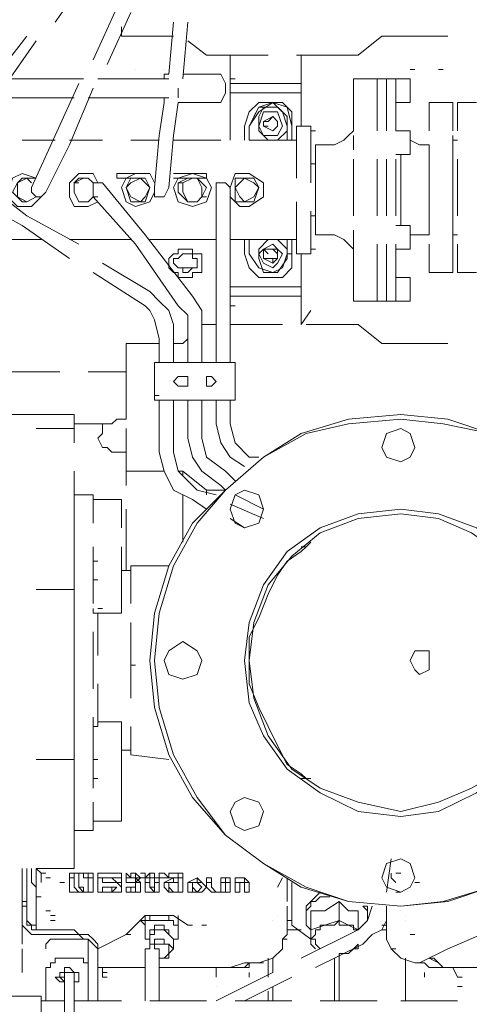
# Model space of a CAD drawing. Header units: millimetres. Extents: x 0 to 1151, y 0 to 297.
# Tile 51 of 93: x 345.72 to 349.74, y 131.4 to 140.21. Entities that reach past the tile are written whole.
import ezdxf

# ---------------------------------------------------------------- set-up
doc = ezdxf.new("R2010")
doc.units = ezdxf.units.MM
doc.header["$MEASUREMENT"] = 0
doc.layers.get('0').update_dxf_attribs({"linetype": 'CONTINUOUS'})

msp = doc.modelspace()

# ---------------------------------------------------------------- linework, layer by layer
at = {"color": 7, "linetype": 'Continuous', "lineweight": 20, "true_color": 0x000007}
for p, q in [((346.0327, 140.1903), (346.329, 140.6137)), ((346.3713, 139.8517), (346.583, 140.3173)), ((346.4983, 139.8093), (346.71, 140.275)), ((347.0487, 139.7247), (347.091, 140.1903)), ((347.1757, 139.6823), (347.218, 140.1903)), ((345.4823, 139.6823), (345.7787, 140.0633)), ((345.567, 139.5977), (345.8633, 140.021)), ((349.5463, 140.0633), (348.9537, 140.0633)), ((347.599, 139.894), (347.599, 139.8517)), ((347.599, 139.7247), (347.599, 139.8517)), ((348.234, 139.8517), (348.234, 139.894)), ((348.234, 139.8517), (348.234, 139.7247)), ((346.7523, 139.767), (346.7523, 139.767)), ((347.0063, 139.767), (347.0063, 139.767)), ((349.2077, 139.767), (349.25, 139.767)), ((349.4617, 139.767), (349.504, 139.767)), ((345.6093, 139.6823), (346.2867, 139.6823)), ((346.4137, 139.6823), (346.583, 139.6823)), ((346.9217, 139.6823), (346.583, 139.6823)), ((346.9217, 139.6823), (347.0487, 139.6823)), ((347.0487, 139.6823), (347.0063, 139.6823)), ((347.218, 139.7247), (347.1757, 139.7247)), ((347.5143, 139.7247), (347.218, 139.7247)), ((347.218, 139.7247), (347.2603, 139.7247)), ((347.599, 139.6823), (347.6413, 139.6823)), ((348.234, 139.7247), (348.234, 139.64)), ((348.234, 139.6823), (348.234, 139.6823)), ((348.6997, 139.6823), (348.6997, 139.2167)), ((348.6997, 139.6823), (348.9113, 139.6823)), ((348.9113, 139.6823), (348.9113, 139.2167)), ((348.9113, 139.6823), (348.9113, 139.2167)), ((348.9113, 139.6823), (348.996, 139.6823)), ((348.996, 139.2167), (348.996, 139.6823)), ((348.996, 139.6823), (348.996, 139.2167)), ((349.2077, 139.6823), (349.0807, 139.6823)), ((346.0327, 139.1743), (346.2443, 139.64)), ((346.1597, 139.0897), (346.3713, 139.5977)), ((347.1333, 139.513), (347.1333, 139.5977)), ((348.6997, 139.64), (348.6997, 139.513)), ((345.4823, 139.513), (346.202, 139.513)), ((346.329, 139.513), (346.583, 139.513)), ((346.583, 139.513), (346.9217, 139.513)), ((346.9217, 139.513), (347.0063, 139.513)), ((346.964, 139.1743), (347.0063, 139.4707)), ((347.0063, 139.513), (347.0063, 139.4707)), ((347.0063, 139.513), (347.0487, 139.513)), ((347.091, 139.1743), (347.1333, 139.4707)), ((347.218, 139.4707), (347.1333, 139.4707)), ((347.218, 139.4707), (347.1333, 139.4707)), ((347.218, 139.4707), (347.5143, 139.4707)), ((347.218, 139.4707), (347.2603, 139.4707)), ((347.599, 139.5553), (347.6413, 139.5553)), ((349.377, 139.4707), (349.377, 139.2167)), ((349.5887, 139.4707), (349.377, 139.4707)), ((349.5887, 139.2167), (349.5887, 139.4707)), ((349.631, 139.4707), (349.631, 139.2167)), ((349.8003, 139.4707), (349.631, 139.4707)), ((347.8953, 139.3013), (347.9377, 139.3013)), ((347.98, 139.3437), (347.98, 139.3437)), ((347.726, 139.259), (347.726, 139.132)), ((347.7683, 139.259), (347.7683, 139.132)), ((347.9377, 139.259), (347.8953, 139.259)), ((347.98, 139.2167), (348.0223, 139.259)), ((347.98, 139.2167), (347.98, 139.2167)), ((348.0223, 139.259), (348.0223, 139.259)), ((348.107, 139.132), (348.107, 139.259)), ((348.1493, 139.132), (348.1493, 139.259)), ((348.1493, 139.132), (348.1493, 139.259)), ((348.3187, 139.1743), (348.3187, 139.2167)), ((348.3187, 139.2167), (348.361, 139.2167)), ((349.2077, 139.2167), (349.0807, 139.2167)), ((346.0327, 139.132), (345.7363, 139.132)), ((346.0327, 139.1743), (345.821, 138.7087)), ((346.456, 139.132), (346.1597, 139.132)), ((346.964, 139.132), (346.71, 139.132)), ((346.964, 139.1743), (346.9217, 138.7087)), ((347.0487, 138.7087), (347.091, 139.1743)), ((347.5143, 139.132), (347.091, 139.132)), ((347.599, 139.1743), (347.599, 139.132)), ((348.1917, 138.7933), (348.1917, 139.132)), ((348.6997, 139.1743), (348.6997, 139.0473)), ((348.6997, 139.0473), (348.6997, 139.1743)), ((349.5887, 138.7933), (349.5887, 139.1743)), ((349.5887, 139.1743), (349.5887, 139.1743)), ((349.5887, 139.132), (349.631, 139.132)), ((345.948, 138.6663), (346.1597, 139.0897)), ((348.3187, 138.751), (348.3187, 139.0897)), ((348.361, 139.0897), (348.361, 138.7933)), ((348.361, 139.0897), (348.5303, 139.0897)), ((349.377, 139.0897), (349.377, 138.8357)), ((349.377, 138.7087), (349.377, 139.0897)), ((349.377, 139.0897), (349.377, 139.0897)), ((348.6997, 138.9627), (348.6997, 138.4547)), ((348.9113, 138.9627), (348.9113, 138.4547)), ((348.9113, 138.9627), (348.9113, 138.4547)), ((348.996, 138.4547), (348.996, 138.9627)), ((348.996, 138.9627), (348.996, 138.4547)), ((349.0807, 138.4547), (349.0807, 138.9627)), ((349.377, 138.9627), (349.377, 138.4547)), ((349.5887, 139.005), (349.5887, 138.751)), ((349.5887, 138.4547), (349.5887, 138.9627)), ((349.631, 138.9627), (349.631, 138.4547)), ((348.361, 138.9203), (348.3187, 138.9203)), ((347.091, 138.7933), (347.345, 138.7933)), ((345.7787, 138.4547), (345.3977, 138.751)), ((346.202, 138.751), (346.2443, 138.751)), ((346.837, 138.2853), (346.456, 138.751)), ((347.1333, 138.751), (347.1757, 138.751)), ((347.472, 138.7087), (347.472, 138.116)), ((347.599, 138.116), (347.599, 138.7087)), ((349.377, 138.7087), (349.377, 138.2853)), ((345.2707, 138.624), (345.7363, 138.37)), ((346.3713, 138.624), (346.4137, 138.624)), ((346.3713, 138.624), (346.4137, 138.624)), ((346.3713, 138.624), (346.4137, 138.624)), ((346.3713, 138.624), (346.7523, 138.2007)), ((347.345, 138.624), (347.3873, 138.624)), ((348.1917, 138.243), (348.1917, 138.5817)), ((348.361, 138.5817), (348.361, 138.2853)), ((349.377, 138.5817), (349.377, 138.2853)), ((345.7787, 138.4547), (346.2443, 138.2007)), ((345.7363, 138.37), (346.1597, 138.0737)), ((348.6997, 138.2007), (348.6997, 138.3277)), ((348.6997, 138.3277), (348.6997, 138.2007)), ((349.2077, 138.37), (349.0807, 138.37)), ((345.9057, 138.243), (345.313, 138.243)), ((346.71, 138.243), (346.1597, 138.243)), ((346.837, 138.2853), (347.2603, 137.735)), ((347.472, 138.243), (346.8793, 138.243)), ((348.1917, 138.243), (347.599, 138.243)), ((347.599, 138.243), (347.599, 137.8197)), ((347.726, 138.243), (347.726, 138.116)), ((347.7683, 138.243), (347.7683, 138.116)), ((347.7683, 138.243), (347.7683, 138.116)), ((348.107, 138.116), (348.107, 138.243)), ((348.1493, 138.116), (348.1493, 138.243)), ((348.1493, 138.116), (348.1493, 138.243)), ((348.361, 138.2853), (348.5303, 138.2853)), ((349.2923, 138.2853), (349.2077, 138.2853)), ((349.2923, 138.2853), (349.377, 138.2853)), ((349.5887, 138.2853), (349.631, 138.2853)), ((347.8953, 138.1583), (347.9377, 138.116)), ((348.0223, 138.116), (347.98, 138.1583)), ((347.98, 138.1583), (347.98, 138.1583)), ((348.0223, 138.1583), (348.0223, 138.116)), ((348.3187, 138.1583), (348.3187, 138.2007)), ((348.3187, 138.1583), (348.361, 138.1583)), ((348.6997, 138.2007), (348.6997, 137.6927)), ((348.9113, 138.2007), (348.9113, 137.6927)), ((348.9113, 138.2007), (348.9113, 137.6927)), ((348.996, 137.6927), (348.996, 138.2007)), ((348.996, 138.2007), (348.996, 137.6927)), ((349.0807, 137.6927), (349.0807, 138.2007)), ((349.377, 138.2007), (349.377, 137.9467)), ((349.5887, 137.9467), (349.5887, 138.2007)), ((349.5887, 138.2007), (349.5887, 138.2007)), ((349.631, 138.2007), (349.631, 137.9467)), ((347.472, 138.116), (347.472, 137.481)), ((347.599, 138.116), (347.599, 137.6927)), ((347.9377, 138.0737), (347.8953, 138.0737)), ((347.98, 138.0313), (347.98, 138.0737)), ((348.0223, 138.0737), (348.0223, 138.0737)), ((348.234, 138.116), (348.234, 137.8197)), ((346.456, 138.0313), (346.8793, 137.7773)), ((347.2603, 137.989), (347.1333, 137.989)), ((349.2077, 137.9043), (349.0807, 137.9043)), ((349.5887, 137.9467), (349.377, 137.9467)), ((349.8003, 137.9467), (349.631, 137.9467)), ((347.599, 137.7773), (347.599, 137.862)), ((347.599, 137.862), (347.599, 137.8197)), ((347.599, 137.862), (347.599, 137.7773)), ((347.599, 137.862), (347.599, 137.8197)), ((347.599, 137.735), (347.599, 137.8197)), ((348.6997, 137.735), (348.6997, 137.862)), ((347.599, 137.7773), (347.599, 137.6503)), ((347.599, 137.7773), (347.599, 137.7773)), ((347.599, 137.6503), (347.599, 137.735)), ((347.599, 137.735), (347.599, 137.6927)), ((348.234, 137.6927), (348.234, 137.735)), ((347.599, 137.6927), (347.599, 137.1423)), ((347.599, 137.6503), (347.6413, 137.6503)), ((348.234, 137.6503), (348.234, 137.6503)), ((348.6997, 137.6927), (348.9113, 137.6927)), ((348.9113, 137.6927), (348.996, 137.6927)), ((348.996, 137.6927), (349.0807, 137.6927)), ((348.3187, 137.608), (348.234, 137.481)), ((347.345, 137.481), (347.3873, 137.481)), ((347.3873, 137.481), (347.472, 137.481)), ((347.472, 137.481), (347.472, 137.1423)), ((347.599, 137.481), (348.0647, 137.481)), ((348.2763, 137.481), (348.742, 137.481)), ((346.964, 137.354), (346.964, 137.1423)), ((347.1757, 137.3117), (347.218, 137.354)), ((347.218, 137.4387), (347.218, 137.1423)), ((346.964, 137.3117), (346.6677, 137.3117)), ((347.1757, 137.3117), (347.091, 137.3117)), ((346.9217, 137.1), (346.9217, 137.1423)), ((346.9217, 137.1), (346.9217, 136.846)), ((347.6413, 137.1), (347.6413, 136.846)), ((346.075, 137.0577), (345.567, 137.0577)), ((346.6677, 137.0577), (346.329, 137.0577)), ((346.9217, 136.846), (346.964, 136.846)), ((346.9217, 136.846), (346.9217, 136.8037)), ((346.9217, 136.8037), (346.964, 136.8037)), ((347.091, 136.8037), (347.091, 136.338)), ((347.345, 136.8037), (347.345, 136.465)), ((347.599, 136.8037), (347.599, 136.592)), ((345.6093, 136.6767), (345.8633, 136.6767)), ((345.8633, 136.6767), (346.202, 136.6767)), ((346.202, 136.6767), (346.202, 136.4227)), ((346.202, 136.592), (346.456, 136.592)), ((345.8633, 136.5497), (346.202, 136.5497)), ((346.4137, 136.465), (346.456, 136.5073)), ((346.6677, 136.0417), (346.6677, 136.5497)), ((346.202, 136.1687), (346.202, 135.6607)), ((347.0063, 136.1687), (346.6677, 136.1687)), ((347.5143, 136.0417), (347.5567, 135.9993)), ((346.202, 135.703), (346.202, 135.957)), ((347.1757, 135.5337), (347.1757, 135.957)), ((347.3873, 135.957), (347.3873, 135.9993)), ((347.6413, 135.957), (347.8953, 135.83)), ((346.202, 135.9147), (346.202, 135.9147)), ((346.3713, 135.9147), (346.6253, 135.9147)), ((346.6253, 135.6607), (346.6253, 135.9147)), ((347.2603, 135.9147), (347.3873, 135.83)), ((347.599, 135.8723), (347.8953, 135.7453)), ((346.6677, 135.2797), (346.6677, 135.83)), ((347.599, 135.7453), (347.726, 135.6607)), ((346.202, 135.4913), (346.202, 135.4913)), ((346.202, 134.9833), (346.202, 135.4913)), ((346.3713, 134.9833), (346.3713, 135.4913)), ((346.6253, 135.4913), (346.6253, 135.3643)), ((346.202, 135.4067), (346.202, 135.1103)), ((346.202, 135.3643), (346.202, 135.3643)), ((346.3713, 135.1103), (346.3713, 135.4067)), ((346.3713, 135.3643), (346.4137, 135.3643)), ((346.3713, 135.3643), (346.4137, 135.3643)), ((346.6253, 135.1103), (346.6253, 135.4067)), ((346.6253, 135.3643), (346.6253, 135.195)), ((346.6253, 135.2797), (346.71, 135.2797)), ((346.71, 135.322), (346.71, 135.068)), ((346.71, 135.322), (347.0487, 135.322)), ((346.71, 134.9833), (346.71, 135.2797)), ((346.3713, 135.195), (346.4137, 135.195)), ((346.6253, 134.8987), (346.6253, 135.1103)), ((346.4137, 134.941), (346.456, 134.941)), ((346.4137, 134.5177), (346.4137, 134.8987)), ((346.6253, 134.8987), (346.4137, 134.8987)), ((346.71, 134.814), (346.71, 134.56)), ((346.202, 134.2213), (346.202, 134.7293)), ((346.3713, 134.2213), (346.3713, 134.7293)), ((346.202, 134.0943), (346.202, 134.6023)), ((346.71, 134.56), (346.71, 134.5177)), ((346.71, 134.433), (346.71, 134.5177)), ((346.71, 134.433), (346.7523, 134.433)), ((346.71, 134.433), (346.71, 134.3907)), ((346.71, 134.3907), (346.71, 134.1367)), ((346.202, 134.179), (346.202, 134.179)), ((346.4137, 133.925), (346.4137, 134.2637)), ((346.202, 133.4593), (346.202, 133.9673)), ((346.3713, 133.4593), (346.3713, 133.9673)), ((346.6253, 133.925), (346.4137, 133.925)), ((346.6253, 133.8827), (346.6253, 133.925)), ((346.202, 133.5863), (346.202, 133.8827)), ((346.6253, 133.3323), (346.6253, 133.8827)), ((346.71, 133.8827), (346.71, 133.6287)), ((346.6253, 133.671), (346.71, 133.671)), ((346.202, 133.5863), (345.8633, 133.5863)), ((346.202, 133.5863), (345.8633, 133.5863)), ((346.1597, 133.5863), (346.202, 133.5863)), ((346.202, 133.5863), (346.202, 133.2477)), ((346.202, 133.2053), (346.202, 133.5863)), ((346.202, 133.5863), (346.202, 133.5863)), ((346.3713, 133.3323), (346.3713, 133.6287)), ((346.3713, 133.5863), (346.4137, 133.5863)), ((346.3713, 133.5863), (346.4137, 133.5863)), ((346.6253, 133.5863), (346.6253, 133.417)), ((347.0487, 133.5863), (346.71, 133.6287)), ((346.202, 133.544), (346.202, 133.544)), ((346.202, 133.544), (346.202, 133.544)), ((346.3713, 133.417), (346.4137, 133.417)), ((348.234, 133.417), (348.2763, 133.417)), ((346.6253, 133.3323), (346.6253, 133.036)), ((346.202, 133.29), (346.202, 133.2477)), ((346.202, 133.2477), (346.202, 133.2477)), ((346.202, 133.2053), (346.202, 133.036)), ((346.202, 132.9513), (346.202, 133.2053)), ((346.202, 133.163), (346.202, 133.163)), ((346.202, 133.1207), (346.202, 133.1207)), ((346.3713, 132.9513), (346.3713, 133.2053)), ((346.202, 133.0783), (346.202, 133.036)), ((346.202, 133.036), (346.202, 133.036)), ((346.3713, 133.036), (346.6253, 133.036)), ((346.202, 132.9937), (346.202, 132.6127)), ((346.202, 132.9513), (346.3713, 132.9513)), ((349.0383, 132.6973), (348.996, 132.401)), ((345.7363, 132.6127), (345.7363, 132.147)), ((345.821, 132.5703), (345.821, 132.6127)), ((345.8633, 132.4857), (345.8633, 132.6127)), ((345.8633, 132.6127), (345.8633, 132.4857)), ((345.9057, 132.5703), (345.8633, 132.6127)), ((346.202, 132.6127), (345.8633, 132.6127)), ((345.821, 132.5703), (345.821, 132.4857)), ((345.8633, 132.3587), (345.8633, 132.5703)), ((345.8633, 132.3163), (345.8633, 132.5703)), ((345.8633, 132.4857), (345.8633, 132.5703)), ((345.8633, 132.528), (345.8633, 132.528)), ((345.9057, 132.5703), (345.9057, 132.528)), ((345.9057, 132.5703), (345.948, 132.5703)), ((345.9057, 132.4857), (345.9057, 132.528)), ((345.948, 132.528), (345.9903, 132.528)), ((346.202, 132.5703), (346.1597, 132.5703)), ((346.1597, 132.528), (346.1597, 132.401)), ((346.329, 132.5703), (346.202, 132.5703)), ((346.202, 132.5703), (346.2443, 132.5703)), ((346.3713, 132.5703), (346.329, 132.5703)), ((346.329, 132.5703), (346.329, 132.528)), ((346.329, 132.528), (346.329, 132.5703)), ((346.3713, 132.528), (346.329, 132.528)), ((346.4137, 132.5703), (346.5407, 132.5703)), ((346.6253, 132.528), (346.6253, 132.4857)), ((346.6677, 132.5703), (346.6677, 132.5703)), ((346.6677, 132.528), (346.6677, 132.528)), ((346.6677, 132.528), (346.71, 132.528)), ((346.6677, 132.528), (346.6677, 132.4857)), ((346.71, 132.528), (346.71, 132.528)), ((346.7947, 132.4857), (346.7523, 132.528)), ((346.7523, 132.528), (346.7947, 132.528)), ((346.7523, 132.528), (346.7523, 132.528)), ((346.7523, 132.528), (346.7523, 132.528)), ((346.7947, 132.528), (346.7947, 132.528)), ((346.964, 132.4857), (346.964, 132.5703)), ((346.964, 132.528), (346.964, 132.401)), ((347.0063, 132.5703), (347.0487, 132.528)), ((347.0063, 132.528), (347.0063, 132.528)), ((347.0063, 132.528), (347.0063, 132.528)), ((347.0487, 132.5703), (347.091, 132.5703)), ((347.0487, 132.528), (347.0487, 132.5703)), ((347.091, 132.5703), (347.1333, 132.5703)), ((347.1333, 132.528), (347.1333, 132.5703)), ((347.3027, 132.4857), (347.3027, 132.528)), ((347.3873, 132.528), (347.3873, 132.4857)), ((347.5567, 132.528), (347.599, 132.528)), ((347.5567, 132.528), (347.599, 132.528)), ((347.5567, 132.528), (347.5567, 132.528)), ((347.726, 132.528), (347.7683, 132.4857)), ((348.0647, 132.528), (348.0223, 132.4433)), ((348.107, 132.528), (348.107, 132.3163)), ((349.0383, 132.5703), (349.0383, 132.528)), ((349.0383, 132.5703), (349.0383, 132.5703)), ((349.0807, 132.4857), (349.0383, 132.528)), ((349.0807, 132.5703), (349.123, 132.5703)), ((345.8633, 132.4433), (345.821, 132.4857)), ((345.8633, 132.4433), (345.821, 132.4857)), ((345.8633, 132.4857), (345.8633, 132.401)), ((345.8633, 132.4857), (345.8633, 132.401)), ((345.8633, 132.4433), (345.8633, 132.4433)), ((346.075, 132.4857), (346.1173, 132.4857)), ((346.583, 132.4857), (346.456, 132.4857)), ((346.456, 132.4433), (346.583, 132.4433)), ((346.5407, 132.4857), (346.5407, 132.4857)), ((346.5407, 132.4433), (346.5407, 132.401)), ((346.583, 132.4857), (346.6253, 132.4433)), ((346.6253, 132.4857), (346.6253, 132.4433)), ((346.6253, 132.4433), (346.6253, 132.4433)), ((346.6677, 132.4857), (346.6677, 132.4857)), ((346.6677, 132.4433), (346.7523, 132.4433)), ((346.6677, 132.4433), (346.6677, 132.4433)), ((346.6677, 132.4433), (346.71, 132.4433)), ((346.7523, 132.4433), (346.71, 132.4433)), ((346.7947, 132.4857), (346.7947, 132.4433)), ((346.7947, 132.4857), (346.7947, 132.4857)), ((346.8793, 132.4433), (346.9217, 132.401)), ((346.8793, 132.4433), (346.9217, 132.4433)), ((347.0063, 132.4433), (347.0063, 132.4857)), ((347.0487, 132.4433), (347.091, 132.401)), ((347.091, 132.401), (347.0487, 132.4433)), ((347.1333, 132.4857), (347.091, 132.4857)), ((347.2603, 132.4433), (347.2603, 132.4433)), ((347.345, 132.4433), (347.3027, 132.4857)), ((347.3027, 132.401), (347.345, 132.4433)), ((347.345, 132.4857), (347.345, 132.4857)), ((347.6413, 132.4857), (347.726, 132.4857)), ((348.107, 132.4857), (348.107, 132.4857)), ((348.1493, 132.4857), (348.1493, 132.3587)), ((348.1493, 132.1047), (348.1493, 132.4857)), ((349.25, 132.4857), (349.2923, 132.4857)), ((345.8633, 132.401), (345.8633, 132.401)), ((345.8633, 132.3587), (345.9057, 132.3587)), ((345.8633, 132.3163), (345.8633, 132.3587)), ((345.9057, 132.401), (345.9057, 132.401)), ((346.2443, 132.401), (346.1597, 132.401)), ((346.202, 132.401), (346.2443, 132.401)), ((346.329, 132.401), (346.2867, 132.401)), ((346.71, 132.401), (346.6677, 132.401)), ((346.964, 132.401), (346.9217, 132.401)), ((347.1757, 132.401), (347.091, 132.401)), ((347.3027, 132.401), (347.3027, 132.401)), ((347.3027, 132.401), (347.3027, 132.401)), ((347.5567, 132.401), (347.472, 132.401)), ((349.0807, 132.401), (349.123, 132.401)), ((345.7787, 132.3163), (345.7363, 132.3163)), ((345.7363, 132.147), (345.7363, 132.274)), ((345.7787, 132.274), (345.7363, 132.274)), ((345.7787, 132.1893), (345.7787, 132.3163)), ((345.8633, 132.3163), (345.8633, 132.2317)), ((348.996, 132.2317), (348.996, 132.274)), ((348.996, 132.274), (348.996, 132.2317)), ((345.7787, 132.1893), (345.7787, 132.147)), ((345.8633, 132.0623), (345.8633, 132.2317)), ((345.948, 132.2317), (345.9903, 132.2317)), ((345.9903, 132.1893), (346.0327, 132.1893)), ((346.837, 132.1893), (346.837, 132.1047)), ((346.8793, 132.147), (346.8793, 132.1893)), ((347.0487, 132.1893), (347.0487, 132.147)), ((348.0223, 132.1893), (348.0223, 132.1893)), ((348.2763, 132.1893), (348.2763, 132.1893)), ((348.3187, 131.9777), (348.3187, 132.2317)), ((348.742, 132.2317), (348.742, 132.0623)), ((348.8267, 132.1893), (348.8267, 132.1893)), ((348.996, 131.9777), (348.996, 132.2317)), ((349.123, 132.2317), (349.123, 132.2317)), ((349.1653, 132.1893), (349.1653, 132.1893)), ((345.7363, 131.9353), (345.7363, 132.147)), ((345.9903, 132.147), (346.0327, 132.147)), ((346.6677, 132.02), (346.7523, 132.1047)), ((346.7523, 132.1047), (346.7523, 132.1047)), ((346.7523, 132.1047), (346.7523, 132.1047)), ((346.7523, 132.1047), (346.7523, 132.1047)), ((346.7523, 132.1047), (346.7523, 132.1047)), ((346.837, 132.1047), (346.7947, 132.147)), ((346.7947, 132.147), (346.837, 132.147)), ((346.7947, 132.147), (346.837, 132.147)), ((346.7947, 132.147), (346.837, 132.147)), ((346.837, 132.1047), (346.837, 131.9777)), ((347.0487, 132.147), (346.8793, 132.147)), ((347.1333, 132.147), (347.1333, 132.147)), ((347.1333, 132.147), (347.1333, 132.147)), ((347.1333, 132.147), (347.1333, 132.147)), ((347.1333, 131.9777), (347.1333, 132.1047)), ((347.218, 132.1047), (347.218, 132.1047)), ((347.218, 132.1047), (347.2603, 132.1047)), ((347.2603, 132.1047), (347.2603, 132.1047)), ((347.345, 132.1047), (347.3873, 132.1047)), ((347.345, 132.1047), (347.345, 132.1047)), ((347.3873, 132.1047), (347.3873, 132.1047)), ((347.98, 132.147), (347.98, 132.147)), ((348.1493, 132.147), (348.107, 132.147)), ((348.1493, 132.147), (348.1493, 132.147)), ((348.3187, 132.0623), (348.4457, 132.1047)), ((348.996, 132.1047), (348.9537, 132.1047)), ((349.1653, 132.147), (349.1653, 132.147)), ((346.1597, 132.0623), (345.948, 132.0623)), ((345.948, 132.0623), (345.9903, 132.0623)), ((345.948, 132.02), (346.1597, 132.02)), ((346.202, 131.9777), (346.075, 131.9777)), ((346.6677, 132.02), (346.4137, 131.893)), ((346.6677, 132.02), (346.6677, 132.02)), ((346.6677, 132.02), (346.71, 132.02)), ((346.837, 131.9777), (346.8793, 131.9777)), ((346.8793, 132.02), (346.8793, 132.02)), ((346.8793, 131.893), (346.8793, 131.9777)), ((347.0487, 132.02), (347.0487, 132.02)), ((347.091, 131.9777), (347.1333, 131.9777)), ((347.091, 131.893), (347.091, 131.9777)), ((348.0647, 131.9777), (348.107, 131.9777)), ((348.234, 132.0623), (348.107, 132.0623)), ((348.742, 132.0623), (348.234, 131.8083)), ((348.3187, 131.9353), (348.3187, 131.9777)), ((348.996, 132.0623), (348.9537, 132.0623)), ((348.996, 131.9777), (348.996, 131.9777)), ((349.2077, 132.02), (349.25, 132.02)), ((345.7363, 131.893), (345.7363, 131.6813)), ((346.837, 131.4273), (346.837, 131.893)), ((346.964, 131.4273), (346.964, 131.893)), ((348.0647, 131.893), (348.0647, 131.893)), ((348.742, 131.9353), (348.6573, 131.8507)), ((348.742, 131.9353), (348.742, 131.9353)), ((349.0383, 131.893), (349.0807, 131.893)), ((346.202, 131.8083), (346.075, 131.8083)), ((347.9377, 131.639), (347.9377, 131.8083)), ((347.98, 131.6813), (347.98, 131.8083)), ((347.98, 131.6813), (347.98, 131.8083)), ((348.5303, 131.8083), (348.5303, 131.4273)), ((348.6573, 131.8507), (348.5727, 131.8507)), ((348.5727, 131.8507), (348.5727, 131.8507)), ((349.25, 131.766), (349.123, 131.8083)), ((349.1653, 131.4273), (349.1653, 131.8083)), ((349.4617, 131.766), (349.4193, 131.8083)), ((346.4137, 131.7237), (346.4983, 131.7237)), ((346.456, 131.639), (346.456, 131.7237)), ((346.4983, 131.7237), (346.837, 131.7237)), ((347.599, 131.7237), (346.964, 131.7237)), ((346.964, 131.7237), (346.964, 131.7237)), ((347.472, 131.7237), (347.472, 131.639)), ((347.5567, 131.7237), (347.599, 131.7237)), ((347.599, 131.7237), (347.6413, 131.7237)), ((347.7683, 131.7237), (347.726, 131.7237)), ((347.853, 131.766), (347.8953, 131.766)), ((349.25, 131.766), (349.2923, 131.766)), ((349.25, 131.766), (349.25, 131.766)), ((349.2923, 131.766), (349.25, 131.766)), ((349.504, 131.7237), (349.6733, 131.7237)), ((349.631, 131.639), (349.5887, 131.7237)), ((349.6733, 131.7237), (350.012, 131.7237)), ((346.1173, 131.639), (346.1173, 131.3003)), ((346.202, 131.639), (346.202, 131.3003)), ((346.456, 131.6813), (346.4983, 131.6813)), ((346.456, 131.639), (346.4983, 131.639)), ((347.472, 131.6813), (347.472, 131.6813)), ((347.98, 131.6813), (347.472, 131.4273)), ((347.472, 131.639), (347.472, 131.639)), ((348.1493, 131.639), (347.726, 131.4273)), ((347.7683, 131.6813), (347.7683, 131.639)), ((349.3347, 131.6813), (349.3347, 131.639)), ((349.631, 131.6813), (349.631, 131.6813)), ((349.631, 131.639), (349.6733, 131.639)), ((347.472, 131.5543), (347.472, 131.5543)), ((347.98, 131.4273), (347.98, 131.5543)), ((347.98, 131.4273), (347.98, 131.5543)), ((349.631, 131.5543), (349.6733, 131.5543)), ((345.9057, 130.877), (345.9057, 131.4697)), ((347.9377, 131.4273), (347.9377, 131.512)), ((346.1173, 131.4273), (345.9057, 131.4273)), ((345.948, 131.4273), (345.9903, 131.4273)), ((346.1173, 131.4273), (345.948, 131.4273)), ((346.6253, 131.4273), (346.202, 131.4273)), ((347.3873, 131.4273), (346.8793, 131.4273)), ((348.1493, 131.4273), (347.6413, 131.4273)), ((348.9113, 131.4273), (348.4033, 131.4273)), ((349.631, 131.4273), (349.123, 131.4273))]:
    msp.add_line(p, q, dxfattribs=at)
for points in [[(346.6253, 140.148), (346.6253, 140.0633), (347.091, 140.0633)], [(347.218, 140.021), (347.3873, 139.894), (347.9377, 139.894)], [(348.1917, 139.894), (348.742, 139.894), (348.9537, 140.0633)], [(347.0487, 139.7247), (347.0063, 139.7247), (347.0063, 139.6823)], [(347.5143, 139.4707), (347.5567, 139.5553), (347.5567, 139.64), (347.5143, 139.7247)], [(347.599, 139.7247), (347.599, 139.64), (348.234, 139.64)], [(349.0807, 139.2167), (349.0807, 139.6823), (348.996, 139.6823)], [(349.2077, 139.6823), (349.2077, 139.4707), (349.0807, 139.4707)], [(347.599, 139.64), (347.599, 139.5553), (348.234, 139.5553), (348.234, 139.64)], [(348.234, 139.259), (348.234, 139.5553), (347.599, 139.5553), (347.599, 139.1743)], [(348.1493, 139.259), (348.1493, 139.386), (348.0647, 139.4707), (347.98, 139.4707), (347.853, 139.4707), (347.7683, 139.386), (347.726, 139.259)], [(348.107, 139.259), (348.0647, 139.386), (347.98, 139.4707), (347.853, 139.386), (347.7683, 139.259)], [(348.1493, 139.259), (348.107, 139.4283), (347.98, 139.4707), (347.853, 139.4283), (347.7683, 139.259)], [(347.8953, 139.4283), (347.853, 139.4283), (347.8107, 139.3437)], [(348.0223, 139.132), (348.107, 139.2167), (348.107, 139.3437), (348.0223, 139.4283), (347.8953, 139.4283), (347.853, 139.3437), (347.853, 139.2167), (347.9377, 139.132)], [(348.0223, 139.3013), (347.98, 139.3437), (347.9377, 139.3013)], [(348.5303, 139.0897), (348.615, 139.132), (348.6573, 139.1743), (348.6997, 139.2167), (348.6997, 139.3013)], [(347.7683, 139.259), (347.7683, 139.132), (348.1917, 139.132)], [(348.3187, 139.0897), (348.3187, 139.259), (348.1917, 139.259), (348.1917, 139.132)], [(349.2077, 139.2167), (349.2077, 139.005), (349.0807, 139.005)], [(349.2077, 139.132), (349.2923, 139.0897), (349.377, 139.0897)], [(349.123, 139.005), (349.123, 138.37), (349.123, 138.7087)], [(348.361, 138.9203), (348.361, 138.4547), (348.3187, 138.4547)], [(345.8633, 138.7933), (345.7363, 138.8357), (345.6517, 138.7933), (345.6093, 138.624), (345.694, 138.5393), (345.821, 138.5393), (345.9057, 138.624)], [(345.8633, 138.7933), (345.7363, 138.7933), (345.694, 138.751)], [(345.821, 138.751), (345.7787, 138.7933), (345.694, 138.751), (345.694, 138.7087), (345.694, 138.624), (345.7787, 138.5817), (345.8633, 138.624)], [(346.4137, 138.751), (346.3713, 138.8357), (346.2443, 138.8357), (346.1597, 138.751), (346.1597, 138.624), (346.202, 138.5393), (346.329, 138.5393), (346.4137, 138.5817)], [(346.3713, 138.751), (346.329, 138.7933), (346.2443, 138.7933), (346.202, 138.751), (346.202, 138.6663), (346.2443, 138.5817), (346.329, 138.5817), (346.3713, 138.624)], [(346.3713, 138.751), (346.329, 138.7933), (346.2867, 138.7933), (346.202, 138.751)], [(346.837, 138.8357), (346.583, 138.8357), (346.583, 138.7933), (346.837, 138.7933)], [(346.9217, 138.751), (346.8793, 138.8357), (346.7523, 138.8357), (346.6677, 138.7933), (346.6253, 138.7087), (346.6677, 138.5817), (346.7523, 138.5393), (346.8793, 138.5817), (346.9217, 138.6663)], [(347.345, 138.7933), (347.3873, 138.7933), (347.3873, 138.8357), (347.345, 138.8357), (347.091, 138.8357)], [(347.345, 138.624), (347.345, 138.7087), (347.3027, 138.7933), (347.2603, 138.7933), (347.1757, 138.751)], [(347.599, 138.624), (347.6837, 138.5393), (347.7683, 138.5393), (347.8953, 138.624), (347.8953, 138.751), (347.7683, 138.8357), (347.6413, 138.8357), (347.599, 138.7087)], [(345.694, 138.751), (345.6517, 138.6663), (345.7363, 138.5817), (345.7787, 138.5817), (345.8633, 138.624)], [(345.821, 138.7087), (345.821, 138.6663), (345.8633, 138.624), (345.9057, 138.624), (345.948, 138.6663)], [(346.202, 138.751), (346.202, 138.6663), (346.2443, 138.5817), (346.329, 138.5817), (346.3713, 138.624)], [(346.456, 138.751), (346.3713, 138.751), (346.3713, 138.7087), (346.3713, 138.624)], [(346.9217, 138.7087), (346.9217, 138.624), (346.964, 138.624)], [(346.964, 138.624), (347.0063, 138.624), (347.0487, 138.7087)], [(347.1757, 138.751), (347.1757, 138.6663), (347.218, 138.5817), (347.3027, 138.5817), (347.345, 138.624)], [(347.599, 138.7087), (347.5567, 138.751), (347.5143, 138.751), (347.472, 138.751), (347.472, 138.7087)], [(349.5887, 138.497), (349.5887, 138.2007), (349.5887, 138.5817)], [(348.1917, 138.243), (348.1917, 138.116), (348.3187, 138.116), (348.3187, 138.497)], [(349.2077, 138.37), (349.2077, 138.1583), (349.0807, 138.1583)], [(347.9377, 138.243), (347.853, 138.1583), (347.853, 138.0737), (347.8953, 137.9467), (348.0223, 137.9467), (348.107, 138.0737), (348.107, 138.1583), (348.0223, 138.243)], [(348.6997, 138.0737), (348.6997, 138.1583), (348.6573, 138.2007), (348.615, 138.243), (348.5303, 138.2853)], [(346.7523, 138.2007), (347.1333, 137.6503), (347.218, 137.5657), (347.218, 137.4387)], [(348.0647, 138.116), (348.0223, 138.1583), (347.98, 138.2007), (347.8953, 138.1583), (347.853, 138.116)], [(347.726, 138.116), (347.7683, 137.989), (347.853, 137.9043), (347.98, 137.9043), (348.0647, 137.9043), (348.1493, 137.989), (348.1493, 138.116), (348.107, 138.116)], [(347.7683, 138.116), (347.853, 137.989), (347.98, 137.9467), (348.0647, 137.989), (348.107, 138.116)], [(347.853, 138.116), (347.8953, 138.0313), (347.98, 137.989), (348.0223, 138.0313), (348.0647, 138.116)], [(347.9377, 138.0737), (347.98, 138.0737), (348.0223, 138.0737)], [(346.3713, 137.9467), (346.837, 137.6503), (346.8793, 137.608), (346.9217, 137.5233), (346.964, 137.354)], [(349.2077, 137.9043), (349.2077, 137.6927), (349.0807, 137.6927)], [(348.234, 137.735), (348.234, 137.8197), (347.599, 137.8197)], [(346.8793, 137.7773), (346.964, 137.6927), (347.0487, 137.608), (347.091, 137.481), (347.091, 137.354), (347.091, 137.1423)], [(347.2603, 137.735), (347.345, 137.608), (347.345, 137.4387), (347.345, 137.1423)], [(348.234, 137.6503), (348.234, 137.735), (347.599, 137.735)], [(348.234, 137.735), (348.234, 137.6503), (348.234, 137.481)], [(347.599, 137.5233), (347.599, 137.481), (347.599, 137.6503)], [(349.5463, 137.3117), (348.9537, 137.3117), (348.742, 137.481)], [(346.6677, 136.8037), (346.6677, 137.3117), (346.6677, 136.6343), (346.6677, 137.3117)], [(347.6413, 137.1), (347.6413, 137.1423), (346.9217, 137.1423)], [(346.9217, 136.8037), (347.6413, 136.8037), (347.6413, 136.846)], [(346.964, 136.8037), (346.964, 136.338), (347.0063, 136.1687), (347.091, 135.9993), (347.2603, 135.9147)], [(347.218, 136.8037), (347.218, 136.465), (347.2603, 136.2957), (347.345, 136.1687), (347.5143, 136.0417)], [(347.472, 136.8037), (347.472, 136.592), (347.5143, 136.4227), (347.599, 136.2957), (347.726, 136.211)], [(349.9273, 136.5073), (349.5463, 136.6343), (349.123, 136.6767), (348.6573, 136.6343), (348.234, 136.5073), (347.8953, 136.2957), (347.5567, 135.9993), (347.2603, 135.703), (347.0487, 135.322), (346.9217, 134.8987), (346.8793, 134.4753), (346.9217, 134.052), (347.0487, 133.6287), (347.2603, 133.2477), (347.5567, 132.909), (347.8953, 132.655), (348.234, 132.4433), (348.6573, 132.3163), (349.123, 132.274), (349.5463, 132.3163), (349.9273, 132.4433)], [(346.6677, 136.6343), (346.583, 136.6343), (346.5407, 136.592), (346.4983, 136.592), (346.456, 136.592), (346.456, 136.5497), (346.456, 136.5073)], [(349.9273, 136.5073), (349.504, 136.592), (349.123, 136.6343), (348.6573, 136.592), (348.2763, 136.5073), (347.8953, 136.2957), (347.5567, 135.9993), (347.3027, 135.703), (347.091, 135.322), (346.964, 134.8987), (346.9217, 134.4753), (346.964, 134.052), (347.091, 133.6287), (347.3027, 133.2477), (347.5567, 132.909), (347.8953, 132.655), (348.2763, 132.4433), (348.6573, 132.3163), (349.123, 132.274), (349.504, 132.3163), (349.9273, 132.4433)], [(347.599, 136.592), (347.6413, 136.4227), (347.7683, 136.2957), (347.853, 136.2957)], [(346.4137, 136.465), (346.456, 136.3803), (346.4983, 136.3803), (346.5407, 136.338), (346.583, 136.338), (346.6253, 136.338), (346.6677, 136.338)], [(347.345, 136.465), (347.3873, 136.2957), (347.5567, 136.1687), (347.6413, 136.084)], [(347.091, 136.338), (347.1333, 136.1687), (347.3027, 135.9993), (347.472, 135.957)], [(347.1757, 136.1263), (347.1757, 136.1687), (347.1333, 136.1687)], [(347.1757, 136.1687), (347.3873, 135.9993), (347.5567, 135.9993)], [(346.3713, 135.703), (346.3713, 135.957), (346.202, 135.957)], [(346.202, 135.195), (346.202, 135.576), (346.202, 135.703), (346.202, 135.9147)], [(348.234, 135.4913), (348.2763, 135.4913), (348.3187, 135.5337)], [(348.2763, 135.4913), (348.234, 135.449), (348.107, 135.3643), (348.0223, 135.2373), (347.9377, 135.068), (347.853, 134.8563), (347.7683, 134.687), (347.7683, 134.4753), (347.7683, 134.2637), (347.853, 134.052), (347.9377, 133.8827), (348.0223, 133.7133), (348.107, 133.544), (348.234, 133.4593), (348.2763, 133.417), (348.3187, 133.417)], [(346.202, 134.8563), (346.202, 135.1103), (345.8633, 135.1103)], [(346.202, 133.8403), (346.202, 134.179), (346.202, 134.56), (346.202, 134.941)], [(346.4137, 134.8987), (346.3713, 134.8987), (346.3713, 134.941)], [(346.3713, 133.8827), (346.4137, 133.8827), (346.4137, 133.925)], [(346.3713, 132.5703), (346.3713, 132.401), (346.1597, 132.401)], [(346.1597, 132.5703), (346.1597, 132.528), (346.202, 132.528)], [(346.329, 132.5703), (346.202, 132.5703), (346.202, 132.528)], [(346.4137, 132.5703), (346.4137, 132.528), (346.5407, 132.528)], [(346.4137, 132.528), (346.4137, 132.401), (346.5407, 132.401)], [(346.5407, 132.5703), (346.6253, 132.5703), (346.6253, 132.528)], [(346.5407, 132.528), (346.6253, 132.528), (346.6253, 132.5703)], [(346.6253, 132.528), (346.6253, 132.4857), (346.583, 132.4857)], [(346.6677, 132.5703), (346.71, 132.528), (346.71, 132.5703), (346.7523, 132.5703), (346.7523, 132.528)], [(346.6677, 132.4857), (346.6677, 132.528), (346.7523, 132.528)], [(346.7523, 132.528), (346.7523, 132.4857), (346.7947, 132.528), (346.7523, 132.528), (346.7947, 132.528)], [(346.837, 132.528), (346.8793, 132.5703), (346.9217, 132.5703), (346.8793, 132.5703), (346.8793, 132.528), (346.9217, 132.528), (346.8793, 132.528)], [(346.837, 132.4857), (346.837, 132.528), (346.8793, 132.528), (346.8793, 132.4857)], [(346.9217, 132.4857), (346.9217, 132.528), (346.964, 132.528)], [(346.964, 132.528), (346.964, 132.5703), (347.0063, 132.5703)], [(347.0063, 132.4433), (347.0063, 132.4857), (347.091, 132.528), (347.1333, 132.528), (347.1333, 132.5703), (347.1757, 132.5703), (347.1757, 132.528)], [(347.0063, 132.4857), (347.091, 132.4857), (347.091, 132.528)], [(347.0487, 132.528), (347.0487, 132.5703), (347.091, 132.5703), (347.0487, 132.5703)], [(347.0487, 132.528), (347.091, 132.528), (347.0487, 132.528), (347.091, 132.528)], [(347.1757, 132.401), (347.1757, 132.528), (347.1333, 132.528), (347.1333, 132.4857), (347.091, 132.4857)], [(347.218, 132.4433), (347.218, 132.4857), (347.3027, 132.528), (347.345, 132.4857), (347.3873, 132.4433)], [(347.3027, 132.401), (347.218, 132.401), (347.218, 132.4433), (347.218, 132.4857), (347.3027, 132.4857), (347.3027, 132.528)], [(347.3873, 132.4857), (347.3873, 132.528), (347.4297, 132.528), (347.4297, 132.4857)], [(347.5143, 132.4857), (347.5143, 132.528), (347.5567, 132.528), (347.5567, 132.4857)], [(347.5567, 132.528), (347.599, 132.528), (347.599, 132.4857)], [(347.5567, 132.4857), (347.5567, 132.528), (347.599, 132.528)], [(347.6413, 132.4857), (347.6413, 132.528), (347.726, 132.528)], [(347.726, 132.528), (347.726, 132.4857), (347.7683, 132.4857), (347.7683, 132.4433), (347.7683, 132.4857)], [(346.2443, 132.4433), (346.2867, 132.4433), (346.2867, 132.401)], [(346.6253, 132.4433), (346.6253, 132.401), (346.5407, 132.401)], [(346.7523, 132.4433), (346.7523, 132.4857), (346.6677, 132.4857)], [(346.71, 132.401), (346.7947, 132.401), (346.7947, 132.4857), (346.6677, 132.4857)], [(346.6677, 132.401), (346.6677, 132.4433), (346.71, 132.4433)], [(346.71, 132.4433), (346.71, 132.401), (346.7523, 132.401)], [(346.964, 132.4857), (346.9217, 132.4857), (346.9217, 132.401), (346.8793, 132.4433), (346.8793, 132.4857), (346.837, 132.4857), (346.837, 132.4433)], [(346.9217, 132.401), (346.837, 132.401), (346.837, 132.4433)], [(347.091, 132.401), (347.0487, 132.401), (347.0063, 132.4433)], [(347.091, 132.4857), (347.0487, 132.4857), (347.0487, 132.4433)], [(347.0487, 132.4433), (347.0487, 132.401), (347.091, 132.401)], [(347.0487, 132.4433), (347.091, 132.401), (347.1333, 132.401)], [(347.1333, 132.4857), (347.1333, 132.401), (347.091, 132.401)], [(347.3027, 132.4857), (347.2603, 132.4857), (347.2603, 132.4433)], [(347.2603, 132.4433), (347.2603, 132.401), (347.3027, 132.401)], [(347.345, 132.4433), (347.3027, 132.401), (347.2603, 132.4433)], [(347.3027, 132.4857), (347.345, 132.4857), (347.3873, 132.4433)], [(347.3873, 132.4433), (347.345, 132.401), (347.3027, 132.401)], [(347.5567, 132.401), (347.5567, 132.4857), (347.5143, 132.4857), (347.5143, 132.401), (347.472, 132.401), (347.4297, 132.4433), (347.4297, 132.4857), (347.3873, 132.4857), (347.3873, 132.4433)], [(347.472, 132.401), (347.4297, 132.401), (347.3873, 132.4433)], [(347.4297, 132.4433), (347.472, 132.401), (347.5143, 132.401)], [(347.6413, 132.4857), (347.6413, 132.401), (347.6837, 132.401)], [(347.726, 132.4857), (347.6837, 132.4857), (347.6837, 132.401)], [(347.726, 132.4857), (347.726, 132.4433), (347.726, 132.401), (347.7683, 132.401), (347.7683, 132.4433)], [(348.3187, 131.9777), (348.1493, 132.1047), (348.1493, 132.3587)], [(348.4033, 132.401), (348.361, 132.3587), (348.3187, 132.3163), (348.2763, 132.274), (348.2763, 132.2317), (348.2763, 132.1893)], [(348.488, 132.3587), (348.4033, 132.3587), (348.361, 132.3163), (348.3187, 132.3163), (348.3187, 132.274), (348.2763, 132.2317), (348.2763, 132.1893), (348.2763, 132.147), (348.2763, 132.1047), (348.3187, 132.0623), (348.3187, 132.2317)], [(345.7363, 132.1893), (345.7363, 132.147), (345.7363, 132.3163)], [(348.107, 132.274), (348.107, 132.02), (348.0647, 131.9777)], [(348.5727, 132.3163), (348.4457, 132.2317), (348.3187, 132.2317)], [(348.4457, 132.1047), (348.5727, 132.147), (348.5727, 132.3163)], [(348.742, 132.2317), (348.6573, 132.2317), (348.5727, 132.3163)], [(348.869, 132.274), (348.8267, 132.147), (348.742, 132.0623)], [(348.8267, 132.1893), (348.8267, 132.274), (348.7843, 132.274)], [(348.7843, 132.1047), (348.8267, 132.147), (348.8267, 132.2317), (348.7843, 132.274)], [(347.218, 132.1047), (347.091, 132.1893), (346.964, 132.1893), (346.837, 132.1893), (346.7523, 132.1047)], [(347.1333, 132.1893), (347.1333, 132.1047), (347.1333, 132.147)], [(348.996, 132.2317), (348.996, 132.147), (348.9537, 132.0623), (348.869, 132.02), (348.7843, 131.9353), (348.361, 131.7237)], [(345.7363, 132.147), (345.7363, 132.1047), (345.7787, 132.0623), (345.821, 132.02), (345.8633, 132.02), (345.9057, 132.02), (345.948, 132.02)], [(345.8633, 132.1047), (345.821, 132.1047), (345.7787, 132.147)], [(345.7787, 132.147), (345.7787, 132.1047), (345.821, 132.1047), (345.821, 132.0623), (345.8633, 132.0623), (345.9057, 132.0623), (345.948, 132.0623)], [(346.837, 131.9777), (346.837, 132.1047), (346.7947, 132.147)], [(346.8793, 132.147), (346.837, 132.147), (346.837, 132.1047)], [(347.0487, 132.02), (347.0487, 132.0623), (347.0063, 132.0623), (347.0063, 132.1047), (346.964, 132.1047), (346.9217, 132.1047), (346.9217, 132.0623), (346.8793, 132.0623), (346.8793, 132.02)], [(347.1333, 132.1047), (347.091, 132.1047), (347.091, 132.147), (347.0487, 132.147)], [(348.742, 132.0623), (348.6997, 132.0623), (348.6997, 132.1047), (348.6573, 132.1047), (348.615, 132.1047), (348.5727, 132.1047), (348.5727, 132.147), (348.5303, 132.1047), (348.488, 132.1047), (348.4457, 132.1047), (348.4033, 132.1047), (348.4033, 132.0623), (348.361, 132.0623), (348.361, 132.02), (348.3187, 131.9777), (348.361, 131.9777), (348.361, 131.9353), (348.4033, 131.893)], [(348.742, 132.0623), (348.6573, 132.1047), (348.5727, 132.147)], [(346.075, 131.9777), (346.0327, 131.9777), (345.9903, 131.9777), (345.948, 131.9353), (345.948, 131.893)], [(346.4137, 131.8083), (346.4137, 131.8507), (346.4137, 131.893), (346.4137, 131.9353), (346.3713, 131.9777), (346.329, 132.02), (346.2867, 132.02), (346.2443, 132.02), (346.202, 132.0623), (346.1597, 132.0623)], [(346.4137, 131.4273), (346.4137, 131.8083), (346.4137, 131.8507), (346.4137, 131.893), (346.3713, 131.9353), (346.329, 131.9777), (346.2867, 131.9777), (346.2443, 132.02), (346.202, 132.02), (346.1597, 132.02)], [(346.329, 131.6813), (346.329, 131.9353), (346.329, 131.9777), (346.2867, 131.9777), (346.2443, 131.9777), (346.202, 131.9777)], [(347.091, 131.9777), (347.0487, 132.02), (347.0063, 132.0623), (346.964, 132.0623), (346.9217, 132.0623), (346.9217, 132.02), (346.8793, 132.02), (346.8793, 131.9777)], [(346.964, 131.8083), (347.0487, 131.8083), (347.0487, 131.8507), (347.091, 131.893), (347.0487, 131.9353), (347.0063, 131.9353), (347.0063, 131.9777), (346.964, 131.9777), (346.9217, 131.9777), (346.9217, 131.9353), (346.8793, 131.9353), (346.8793, 131.893)], [(347.98, 131.8083), (348.0647, 131.893), (348.0647, 131.9777)], [(348.361, 131.893), (348.3187, 131.9353), (348.3187, 132.0623)], [(349.123, 131.8083), (349.0383, 131.893), (348.996, 131.9777)], [(349.8427, 132.02), (349.5463, 131.893), (349.2923, 131.766)], [(346.964, 131.893), (346.9217, 131.893), (346.9217, 131.9353), (346.8793, 131.9353), (346.8793, 131.893), (346.837, 131.893)], [(346.964, 131.8083), (347.0063, 131.8083), (347.0487, 131.8507), (347.0487, 131.893), (347.0487, 131.9353), (347.0063, 131.9353), (346.964, 131.9353), (346.9217, 131.9353), (346.8793, 131.9353)], [(348.6573, 131.8507), (348.6997, 131.893), (348.742, 131.893), (348.742, 131.9353)], [(346.075, 131.8083), (346.0327, 131.8083), (346.0327, 131.766), (345.9903, 131.766), (345.9903, 131.7237), (345.948, 131.7237), (345.948, 131.6813)], [(346.329, 131.6813), (346.329, 131.7237), (346.329, 131.766), (346.2867, 131.766), (346.2867, 131.8083), (346.2443, 131.8083), (346.202, 131.8083)], [(347.98, 131.8083), (347.853, 131.766), (347.726, 131.766), (347.599, 131.7237)], [(348.5727, 131.8507), (348.615, 131.8507), (348.6573, 131.8507)], [(349.377, 131.8083), (349.4617, 131.766), (349.504, 131.7237)], [(346.202, 131.5967), (346.2443, 131.5967), (346.2443, 131.639), (346.2443, 131.6813), (346.202, 131.6813), (346.1597, 131.7237), (346.1173, 131.7237), (346.1173, 131.6813), (346.075, 131.6813), (346.075, 131.639), (346.0327, 131.639), (346.075, 131.5967), (346.1173, 131.5967)], [(346.202, 131.5967), (346.2443, 131.5967), (346.2443, 131.639), (346.2443, 131.6813), (346.202, 131.6813), (346.1597, 131.7237), (346.1173, 131.7237), (346.1173, 131.6813), (346.075, 131.6813), (346.075, 131.639), (346.0327, 131.639), (346.075, 131.5967), (346.1173, 131.5967)], [(347.599, 131.7237), (347.726, 131.7237), (347.7683, 131.766)], [(347.8107, 131.766), (347.7683, 131.766), (347.7683, 131.7237)], [(349.2923, 131.766), (349.3347, 131.766), (349.377, 131.7237), (349.504, 131.7237)], [(346.202, 131.5967), (346.202, 131.639), (346.202, 131.6813), (346.1597, 131.6813), (346.1173, 131.6813), (346.1173, 131.639), (346.075, 131.639), (346.1173, 131.5967)], [(346.329, 131.6813), (346.329, 131.4273), (346.202, 131.4273)], [(345.9057, 131.4697), (345.6093, 131.4697), (345.567, 131.5967)]]:
    msp.add_lwpolyline(points, dxfattribs=at)
for points in [[(346.6253, 140.0633), (346.6253, 140.148)], [(348.0647, 139.259), (348.0223, 139.386), (347.98, 139.386), (347.8953, 139.386), (347.853, 139.259), (347.8953, 139.1743), (347.98, 139.1743), (348.0223, 139.1743)], [(348.0223, 139.3013), (348.0223, 139.259), (347.98, 139.2167), (347.8953, 139.259), (347.8953, 139.3013), (347.98, 139.3437)], [(346.8793, 138.7087), (346.837, 138.7933), (346.7947, 138.7933), (346.71, 138.7933), (346.6677, 138.7087), (346.71, 138.5817), (346.7947, 138.5817), (346.837, 138.5817), (346.8793, 138.7087), (346.837, 138.751), (346.7947, 138.7933), (346.71, 138.751), (346.6677, 138.7087), (346.71, 138.624), (346.7947, 138.5817), (346.837, 138.624)], [(347.4297, 138.7087), (347.3873, 138.7933), (347.2603, 138.8357), (347.1333, 138.7933), (347.091, 138.7087), (347.1333, 138.5817), (347.2603, 138.5393), (347.3873, 138.5817)], [(347.345, 138.624), (347.3873, 138.7087), (347.3027, 138.7933), (347.218, 138.7933), (347.1333, 138.751), (347.1333, 138.6663), (347.218, 138.5817), (347.3027, 138.5817)], [(347.853, 138.7087), (347.8107, 138.7933), (347.726, 138.7933), (347.6413, 138.7933), (347.6413, 138.7087), (347.6413, 138.5817), (347.726, 138.5817), (347.8107, 138.5817), (347.853, 138.7087), (347.8107, 138.751), (347.726, 138.7933), (347.6837, 138.751), (347.6413, 138.7087), (347.6837, 138.624), (347.726, 138.5817), (347.8107, 138.624)], [(347.345, 138.0313), (347.345, 138.0737), (347.345, 138.116), (347.3027, 138.116), (347.2603, 138.116), (347.2603, 138.1583), (347.218, 138.1583), (347.1757, 138.1583), (347.1333, 138.1583), (347.1333, 138.116), (347.091, 138.116), (347.0487, 138.0737), (347.0487, 138.0313), (347.0487, 137.989), (347.091, 137.9467), (347.1333, 137.9467), (347.1333, 137.9043), (347.1757, 137.9043), (347.218, 137.9043), (347.2603, 137.9043), (347.2603, 137.9467), (347.3027, 137.9467), (347.345, 137.9467), (347.345, 137.989)], [(348.0223, 138.1583), (348.0223, 138.0737), (347.98, 138.0313), (347.8953, 138.0737), (347.8953, 138.1583), (347.98, 138.1583)], [(347.091, 138.0313), (347.1333, 137.989), (347.1757, 137.989), (347.1757, 137.9467), (347.218, 137.9467), (347.2603, 137.989), (347.3027, 137.989), (347.3027, 138.0313), (347.3027, 138.0737), (347.2603, 138.0737), (347.2603, 138.116), (347.218, 138.116), (347.1757, 138.116), (347.1333, 138.0737), (347.091, 138.0737)], [(347.1333, 136.9307), (347.218, 136.9307), (347.218, 136.973), (347.218, 137.0153), (347.1333, 137.0153), (347.091, 136.973)], [(347.4297, 136.9307), (347.472, 136.973), (347.4297, 137.0153), (347.3873, 137.0153), (347.3873, 136.973), (347.3873, 136.9307)], [(349.25, 136.3803), (349.2077, 136.5073), (349.123, 136.5497), (348.996, 136.5073), (348.9537, 136.3803), (348.996, 136.2957), (349.123, 136.2533), (349.2077, 136.2957)], [(347.8953, 135.83), (347.853, 135.957), (347.726, 135.9993), (347.6413, 135.957), (347.599, 135.83), (347.6413, 135.703), (347.726, 135.6607), (347.853, 135.703)], [(350.4777, 134.4753), (350.4353, 134.814), (350.3083, 135.1527), (350.0967, 135.449), (349.8003, 135.6607), (349.4617, 135.7877), (349.123, 135.83), (348.742, 135.7877), (348.4033, 135.6607), (348.107, 135.449), (347.8953, 135.1527), (347.7683, 134.814), (347.726, 134.4753), (347.7683, 134.0943), (347.8953, 133.798), (348.107, 133.5017), (348.4033, 133.29), (348.742, 133.1207), (349.123, 133.0783), (349.4617, 133.1207), (349.8003, 133.29), (350.0967, 133.5017), (350.3083, 133.798), (350.4353, 134.0943)], [(350.4353, 134.4753), (350.393, 134.814), (350.266, 135.1527), (350.0543, 135.4067), (349.758, 135.6183), (349.4617, 135.7453), (349.123, 135.7877), (348.742, 135.7453), (348.4033, 135.6183), (348.1493, 135.4067), (347.9377, 135.1527), (347.8107, 134.814), (347.7683, 134.4753), (347.8107, 134.1367), (347.9377, 133.798), (348.1493, 133.5017), (348.4033, 133.3323), (348.742, 133.2053), (349.123, 133.1207), (349.4617, 133.2053), (349.758, 133.3323), (350.0543, 133.5017), (350.266, 133.798), (350.393, 134.1367)], [(347.345, 134.4753), (347.3027, 134.56), (347.1757, 134.6447), (347.0487, 134.56), (347.0063, 134.4753), (347.0487, 134.3483), (347.1757, 134.306), (347.3027, 134.3483)], [(349.2077, 134.4753), (349.25, 134.56), (349.2923, 134.56), (349.377, 134.56), (349.377, 134.4753), (349.377, 134.3907), (349.2923, 134.3483), (349.25, 134.3907)], [(347.8953, 133.1207), (347.853, 133.2053), (347.726, 133.2477), (347.6413, 133.2053), (347.599, 133.1207), (347.6413, 132.9937), (347.726, 132.9513), (347.853, 132.9937)], [(349.25, 132.528), (349.2077, 132.655), (349.123, 132.6973), (348.996, 132.655), (348.9537, 132.528), (348.996, 132.4433), (349.123, 132.401), (349.2077, 132.4433)], [(345.7787, 132.6127), (345.7787, 132.3163)], [(346.2443, 132.401), (346.1597, 132.401), (346.1597, 132.528), (346.202, 132.528), (346.202, 132.4433)], [(346.2867, 132.401), (346.2867, 132.4433), (346.2867, 132.401), (346.2443, 132.4433), (346.2443, 132.5703), (346.2867, 132.5703), (346.2867, 132.528), (346.329, 132.528), (346.329, 132.401)], [(346.456, 132.4857), (346.456, 132.528), (346.5407, 132.528), (346.583, 132.4857), (346.5407, 132.4857)], [(346.6677, 132.5703), (346.6677, 132.528)], [(346.6677, 132.528), (346.71, 132.528), (346.7523, 132.528), (346.71, 132.528)], [(346.7523, 132.5703), (346.7947, 132.528), (346.7523, 132.528)], [(346.7947, 132.5703), (346.837, 132.5703), (346.837, 132.528), (346.837, 132.5703)], [(346.837, 132.528), (346.7947, 132.528)], [(346.9217, 132.528), (346.8793, 132.528), (346.9217, 132.528), (346.8793, 132.528), (346.837, 132.528), (346.8793, 132.528), (346.9217, 132.528), (346.8793, 132.528)], [(346.8793, 132.528), (346.9217, 132.528)], [(346.9217, 132.528), (346.964, 132.528), (346.964, 132.5703), (346.964, 132.528), (346.9217, 132.528), (346.9217, 132.5703)], [(346.964, 132.528), (347.0487, 132.528), (347.0063, 132.528), (347.0487, 132.528), (347.0063, 132.528)], [(347.091, 132.528), (347.0487, 132.528), (347.091, 132.528), (347.0487, 132.528), (347.091, 132.528), (347.0487, 132.528)], [(346.5407, 132.401), (346.456, 132.401), (346.456, 132.4433), (346.5407, 132.4433), (346.583, 132.4433)], [(346.7523, 132.4433), (346.7523, 132.401), (346.71, 132.401), (346.71, 132.4433)], [(347.5567, 132.401), (347.599, 132.401), (347.599, 132.4857), (347.5567, 132.4857)], [(348.107, 132.4857), (348.107, 132.4433)], [(348.5727, 131.4273), (348.5727, 131.8507)], [(349.1653, 131.8083), (349.1653, 131.4273), (349.1653, 131.8083), (349.1653, 131.4273)], [(349.377, 131.8083), (349.4193, 131.8083)], [(345.948, 131.6813), (345.948, 131.4273)]]:
    msp.add_lwpolyline(points, close=True, dxfattribs=at)

doc.saveas('drawing.dxf')
